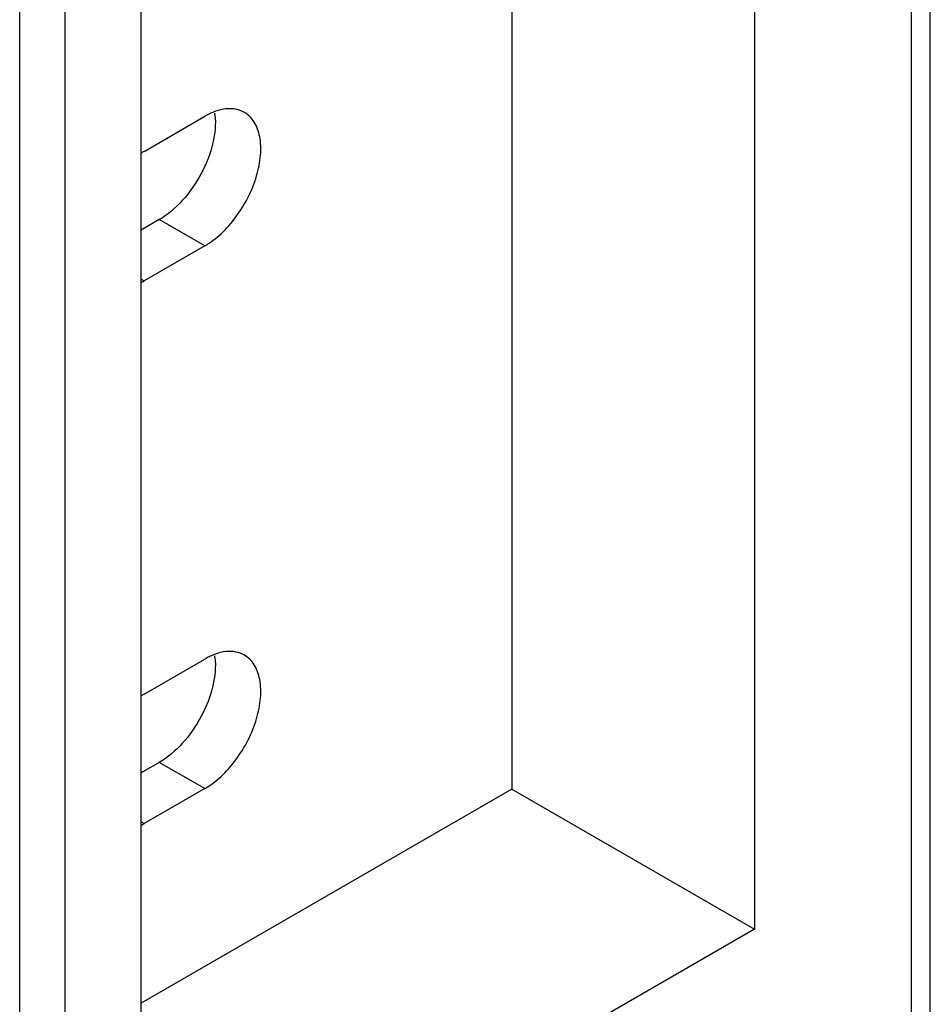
# Model space of a CAD drawing. Header units: millimetres. Extents: x 31 to 120, y 16 to 195.
# Tile 13 of 23: x 99 to 120, y 51 to 74. Entities that reach past the tile are written whole.
import ezdxf

# ---------------------------------------------------------------- set-up
doc = ezdxf.new("R2010")
doc.units = ezdxf.units.MM
doc.header["$LTSCALE"] = 13.757769
doc.layers.get('0').update_dxf_attribs({"linetype": 'CONTINUOUS'})

msp = doc.modelspace()

# ---------------------------------------------------------------- linework, layer by layer
at = {"color": 7}
for p, q in [((99.022, 17.891), (99.022, 144.449)), ((100.083, 17.279), (100.083, 143.837)), ((120.251, 47.653), (120.251, 129.268)), ((119.811, 40.134), (119.811, 128.656)), ((116.151, 85.362), (116.151, 53.155)), ((110.494, 80.463), (110.494, 56.421)), ((101.851, 44.899), (101.851, 77.106)), ((101.921, 71.29), (103.336, 72.107)), ((102.275, 69.698), (101.851, 69.453)), ((103.336, 69.086), (102.275, 69.698)), ((103.336, 69.086), (101.921, 68.269)), ((101.851, 68.31), (101.921, 68.269)), ((101.921, 58.635), (103.336, 59.451)), ((102.275, 57.042), (101.851, 56.797)), ((103.336, 56.43), (102.275, 57.042)), ((110.494, 56.421), (101.851, 51.431)), ((103.336, 56.43), (101.921, 55.614)), ((110.494, 56.421), (116.151, 53.155)), ((101.851, 55.654), (101.921, 55.614)), ((116.151, 53.155), (101.851, 44.899))]:
    msp.add_line(p, q, dxfattribs=at)
for centre, radius, start, end in [((102.175, 71.984), 1.407, 6.638, 8.0128), ((102.822, 69.732), 1.8, 120.0212, 122.7008), ((101.093, 69.703), 1.656, 297.1835, 300.0166), ((102.174, 59.328), 1.408, 6.6164, 7.9905), ((102.822, 57.076), 1.8, 120.0212, 122.701), ((101.093, 57.047), 1.656, 297.1831, 300.0166)]:
    msp.add_arc(centre, radius, start, end, dxfattribs=at)
for points, knots in [([(103.573, 72.147), (103.598, 71.927), (103.549, 71.445), (103.28, 70.758), (102.854, 70.141), (102.477, 69.815), (102.275, 69.698)], [0, 0, 0, 0, 0.229043, 0.491502, 0.758633, 1, 1, 1, 1]), ([(104.261, 72.198), (104.2, 72.234), (104.059, 72.285), (103.827, 72.29), (103.578, 72.23), (103.417, 72.154), (103.336, 72.107)], [0, 0, 0, 0, 0.217725, 0.450877, 0.710476, 1, 1, 1, 1]), ([(103.336, 69.086), (103.473, 69.165), (103.738, 69.369), (104.079, 69.757), (104.359, 70.212), (104.556, 70.699), (104.653, 71.178), (104.643, 71.613), (104.536, 71.924), (104.393, 72.106), (104.306, 72.172), (104.261, 72.198)], [0, 0, 0, 0, 0.128741, 0.270423, 0.417641, 0.562042, 0.695755, 0.813063, 0.912467, 0.957119, 1, 1, 1, 1]), ([(103.573, 59.49), (103.598, 59.271), (103.549, 58.789), (103.28, 58.102), (102.854, 57.485), (102.477, 57.159), (102.275, 57.042)], [0, 0, 0, 0, 0.229051, 0.491512, 0.75864, 1, 1, 1, 1]), ([(104.261, 59.543), (104.2, 59.578), (104.059, 59.629), (103.827, 59.635), (103.578, 59.575), (103.417, 59.498), (103.336, 59.451)], [0, 0, 0, 0, 0.217725, 0.450877, 0.710476, 1, 1, 1, 1]), ([(103.336, 56.43), (103.473, 56.509), (103.738, 56.714), (104.079, 57.101), (104.359, 57.556), (104.556, 58.043), (104.653, 58.522), (104.643, 58.957), (104.536, 59.268), (104.393, 59.45), (104.306, 59.516), (104.261, 59.543)], [0, 0, 0, 0, 0.128741, 0.270423, 0.417641, 0.562042, 0.695755, 0.813063, 0.912467, 0.957119, 1, 1, 1, 1])]:
    msp.add_open_spline(points, degree=3, knots=knots, dxfattribs=at)

doc.saveas('drawing.dxf')
